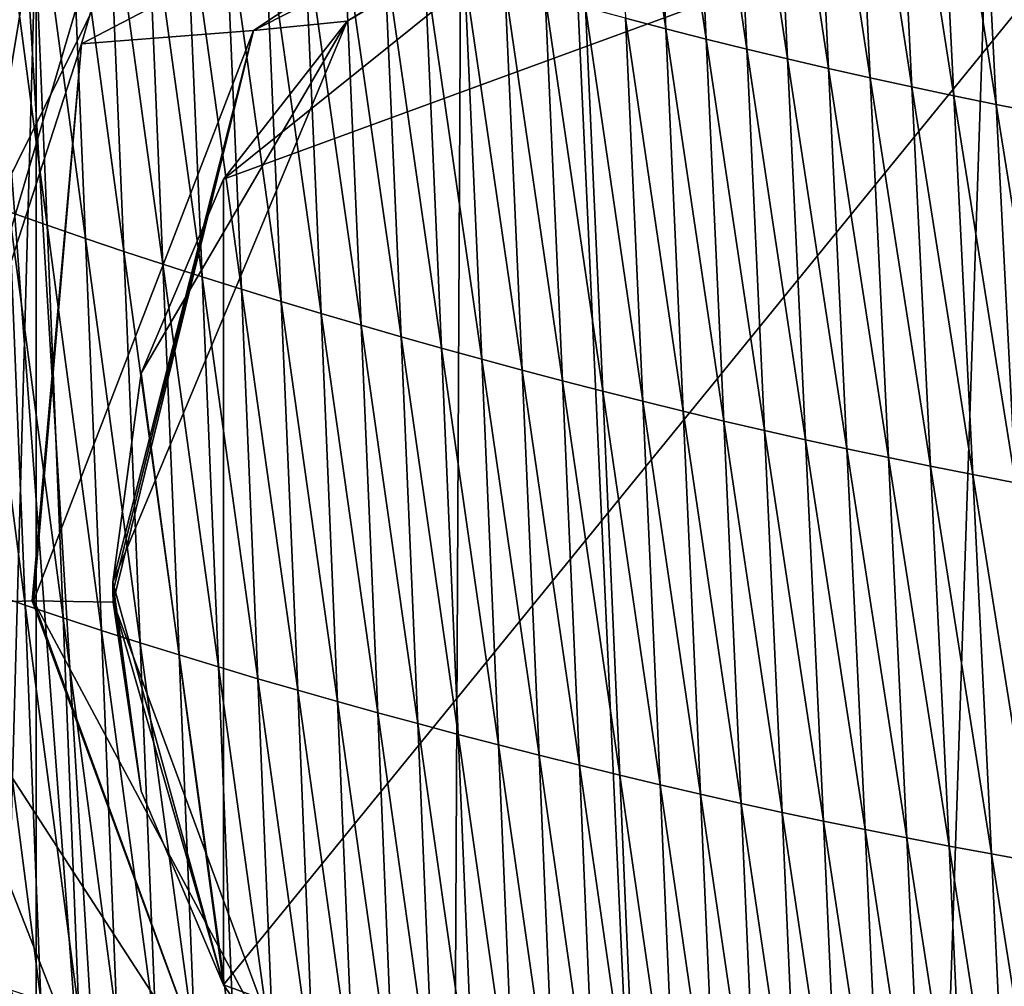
# Model space of a CAD drawing. Extents: x -54 to 446, y -6 to 1400.
# Tile 195 of 254: x -11.63 to -7.58, y 1380.43 to 1384.42. Entities that reach past the tile are written whole.
import ezdxf

# ---------------------------------------------------------------- set-up
doc = ezdxf.new("R2010")
doc.units = 0
doc.header["$LTSCALE"] = 52.148148
for name, color, linetype in [('1141', 7, 'CONTINUOUS'), ('1192', 7, 'CONTINUOUS'), ('1280', 7, 'CONTINUOUS'), ('1281', 7, 'CONTINUOUS'), ('1312', 7, 'CONTINUOUS'), ('1313', 7, 'CONTINUOUS'), ('1378', 7, 'CONTINUOUS'), ('1462', 7, 'CONTINUOUS'), ('1576', 7, 'CONTINUOUS'), ('849', 7, 'CONTINUOUS'), ('892', 7, 'CONTINUOUS'), ('898', 7, 'CONTINUOUS'), ('928', 7, 'CONTINUOUS'), ('929', 7, 'CONTINUOUS'), ('999', 7, 'CONTINUOUS')]:
    doc.layers.add(name, color=color, linetype=linetype)

msp = doc.modelspace()

# ---------------------------------------------------------------- linework, layer by layer
at = {"layer": '1141', "color": 7, "linetype": 'CONTINUOUS'}
for points in [[(-10.794, 1383.7602, -6.5), (-10.794, 1380.4398, -6.5), (-11.1339, 1382.9608, -6.5), (-10.794, 1383.7602, -6.5)], [(-10.794, 1380.4398, -6.5), (-11.25, 1382.1, -6.5), (-11.1339, 1382.9608, -6.5), (-10.794, 1380.4398, -6.5)], [(-10.794, 1380.4398, -6.5), (-11.1339, 1381.2391, -6.5), (-11.25, 1382.1, -6.5), (-10.794, 1380.4398, -6.5)]]:
    msp.add_3dface(points, dxfattribs=at)
at = {"layer": '1192', "color": 7, "linetype": 'CONTINUOUS'}
for points in [[(-6.9368, 1379.0288, -10.5186), (-10.794, 1380.4398, -6.5), (-6.9406, 1385.1725, -10.5161), (-6.9368, 1379.0288, -10.5186)], [(-6.9406, 1385.1725, -10.5161), (-10.794, 1380.4398, -6.5), (-10.794, 1383.7602, -6.5), (-6.9406, 1385.1725, -10.5161)]]:
    msp.add_3dface(points, dxfattribs=at)
at = {"layer": '1280', "color": 7, "linetype": 'CONTINUOUS'}
for points in [[(-11.2497, 1382.0589, -10.1091), (-11.25, 1382.1, -10.1088), (-11.1339, 1381.2391, -6.5), (-11.2497, 1382.0589, -10.1091)], [(-11.1339, 1381.2391, -6.5), (-11.25, 1382.1, -10.1088), (-11.25, 1382.1, -6.5), (-11.1339, 1381.2391, -6.5)], [(-11.249, 1382.0178, -10.1102), (-11.2497, 1382.0589, -10.1091), (-11.1339, 1381.2391, -6.5), (-11.249, 1382.0178, -10.1102)], [(-10.5206, 1380.0484, -11.0118), (-11.249, 1382.0178, -10.1102), (-10.794, 1380.4398, -6.5), (-10.5206, 1380.0484, -11.0118)], [(-10.794, 1380.4398, -6.5), (-11.249, 1382.0178, -10.1102), (-11.1339, 1381.2391, -6.5), (-10.794, 1380.4398, -6.5)], [(-10.5206, 1380.0484, -11.0118), (-10.794, 1380.4398, -6.5), (-6.9368, 1379.0288, -10.5186), (-10.5206, 1380.0484, -11.0118)]]:
    msp.add_3dface(points, dxfattribs=at)
at = {"layer": '1281', "color": 7, "linetype": 'CONTINUOUS'}
for points in [[(-10.284, 1384.4121, -11.2756), (-9.0211, 1385.1854, -12.4909), (-10.794, 1383.7602, -6.5), (-10.284, 1384.4121, -11.2756)], [(-9.0211, 1385.1854, -12.4909), (-6.9406, 1385.1725, -10.5161), (-10.794, 1383.7602, -6.5), (-9.0211, 1385.1854, -12.4909)], [(-11.25, 1382.1, -10.1088), (-10.284, 1384.4121, -11.2756), (-11.25, 1382.1, -6.5), (-11.25, 1382.1, -10.1088)], [(-11.25, 1382.1, -6.5), (-10.284, 1384.4121, -11.2756), (-11.1339, 1382.9608, -6.5), (-11.25, 1382.1, -6.5)], [(-10.284, 1384.4121, -11.2756), (-10.794, 1383.7602, -6.5), (-11.1339, 1382.9608, -6.5), (-10.284, 1384.4121, -11.2756)]]:
    msp.add_3dface(points, dxfattribs=at)
at = {"layer": '1312', "color": 7, "linetype": 'CONTINUOUS'}
for points in [[(-12.5, 1382.1, -6.3048), (-10.7432, 1378.5328, -8.9768), (-12.5, 1382.1, -5), (-12.5, 1382.1, -6.3048)], [(-12.5, 1382.1, -5), (-10.7432, 1378.5328, -8.9768), (-12.26, 1380.6499, -5), (-12.5, 1382.1, -5)], [(-10.7432, 1378.5328, -8.9768), (-11.5655, 1379.3546, -5), (-12.26, 1380.6499, -5), (-10.7432, 1378.5328, -8.9768)]]:
    msp.add_3dface(points, dxfattribs=at)
at = {"layer": '1313', "color": 7, "linetype": 'CONTINUOUS'}
for points in [[(-12.5, 1382.1, -6.3048), (-11.5655, 1384.8454, -5), (-10.7338, 1385.6744, -8.9881), (-12.5, 1382.1, -6.3048)], [(-11.5655, 1384.8454, -5), (-12.5, 1382.1, -6.3048), (-12.2599, 1383.5501, -5), (-11.5655, 1384.8454, -5)]]:
    msp.add_3dface(points, dxfattribs=at)
at = {"layer": '1378', "color": 7, "linetype": 'CONTINUOUS'}
for points in [[(-12.2614, 1395.4279, 6.757), (-9.7708, 1393.9913, 13.5274), (-9.9522, 1357.5035, 9.8465), (-12.2614, 1395.4279, 6.757)], [(-9.7708, 1393.9913, 13.5274), (-7.5549, 1345.8057, 11.7864), (-9.9522, 1357.5035, 9.8465), (-9.7708, 1393.9913, 13.5274)], [(-6.7, 1393.041, 17.2233), (-7.5549, 1345.8057, 11.7864), (-9.7708, 1393.9913, 13.5274), (-6.7, 1393.041, 17.2233)]]:
    msp.add_3dface(points, dxfattribs=at)
at = {"layer": '1462', "color": 7, "linetype": 'CONTINUOUS'}
msp.add_3dface([(-12.2831, 1345.7172, 6.7175), (-12.2614, 1395.4279, 6.757), (-9.9522, 1357.5035, 9.8465), (-12.2831, 1345.7172, 6.7175)], dxfattribs=at)
at = {"layer": '1576', "color": 7, "linetype": 'CONTINUOUS'}
for points in [[(-9.0437, 1385.96, 18.3778), (-9.2089, 1386.0056, 18.2246), (-8.972, 1384.3804, 18.2564), (-9.0437, 1385.96, 18.3778)], [(-8.972, 1384.3804, 18.2564), (-9.2089, 1386.0056, 18.2246), (-9.1376, 1384.4237, 18.1039), (-8.972, 1384.3804, 18.2564)], [(-8.8779, 1385.9155, 18.5261), (-9.0437, 1385.96, 18.3778), (-8.8057, 1384.338, 18.4042), (-8.8779, 1385.9155, 18.5261)], [(-8.8057, 1384.338, 18.4042), (-9.0437, 1385.96, 18.3778), (-8.972, 1384.3804, 18.2564), (-8.8057, 1384.338, 18.4042)], [(-8.7113, 1385.8721, 18.6697), (-8.8779, 1385.9155, 18.5261), (-8.6384, 1384.2967, 18.5471), (-8.7113, 1385.8721, 18.6697)], [(-8.6384, 1384.2967, 18.5471), (-8.8779, 1385.9155, 18.5261), (-8.8057, 1384.338, 18.4042), (-8.6384, 1384.2967, 18.5471)], [(-8.5438, 1385.8296, 18.8087), (-8.7113, 1385.8721, 18.6697), (-8.47, 1384.2564, 18.6855), (-8.5438, 1385.8296, 18.8087)], [(-8.47, 1384.2564, 18.6855), (-8.7113, 1385.8721, 18.6697), (-8.6384, 1384.2967, 18.5471), (-8.47, 1384.2564, 18.6855)], [(-8.3753, 1385.7882, 18.9432), (-8.5438, 1385.8296, 18.8087), (-8.3006, 1384.2171, 18.8194), (-8.3753, 1385.7882, 18.9432)], [(-8.3006, 1384.2171, 18.8194), (-8.5438, 1385.8296, 18.8087), (-8.47, 1384.2564, 18.6855), (-8.3006, 1384.2171, 18.8194)], [(-8.2057, 1385.7477, 19.0735), (-8.3753, 1385.7882, 18.9432), (-8.13, 1384.1787, 18.949), (-8.2057, 1385.7477, 19.0735)], [(-8.13, 1384.1787, 18.949), (-8.3753, 1385.7882, 18.9432), (-8.3006, 1384.2171, 18.8194), (-8.13, 1384.1787, 18.949)], [(-8.0351, 1385.7082, 19.1997), (-8.2057, 1385.7477, 19.0735), (-7.9582, 1384.1412, 19.0745), (-8.0351, 1385.7082, 19.1997)], [(-7.9582, 1384.1412, 19.0745), (-8.2057, 1385.7477, 19.0735), (-8.13, 1384.1787, 18.949), (-7.9582, 1384.1412, 19.0745)], [(-7.8633, 1385.6695, 19.3219), (-8.0351, 1385.7082, 19.1997), (-7.7852, 1384.1045, 19.1961), (-7.8633, 1385.6695, 19.3219)], [(-7.7852, 1384.1045, 19.1961), (-8.0351, 1385.7082, 19.1997), (-7.9582, 1384.1412, 19.0745), (-7.7852, 1384.1045, 19.1961)], [(-7.6902, 1385.6316, 19.4404), (-7.8633, 1385.6695, 19.3219), (-7.6109, 1384.0686, 19.314), (-7.6902, 1385.6316, 19.4404)], [(-7.6109, 1384.0686, 19.314), (-7.8633, 1385.6695, 19.3219), (-7.7852, 1384.1045, 19.1961), (-7.6109, 1384.0686, 19.314)], [(-7.5159, 1385.5946, 19.5554), (-7.6902, 1385.6316, 19.4404), (-7.4353, 1384.0335, 19.4284), (-7.5159, 1385.5946, 19.5554)], [(-7.4353, 1384.0335, 19.4284), (-7.6902, 1385.6316, 19.4404), (-7.6109, 1384.0686, 19.314), (-7.4353, 1384.0335, 19.4284)], [(-11.5876, 1385.1882, 15.2675), (-11.7431, 1385.2465, 15.0372), (-11.5208, 1383.571, 15.1692), (-11.5876, 1385.1882, 15.2675)], [(-11.5208, 1383.571, 15.1692), (-11.7431, 1385.2465, 15.0372), (-11.6767, 1383.6264, 14.9417), (-11.5208, 1383.571, 15.1692)], [(-11.4305, 1385.1308, 15.4921), (-11.5876, 1385.1882, 15.2675), (-11.3633, 1383.5165, 15.3912), (-11.4305, 1385.1308, 15.4921)], [(-11.3633, 1383.5165, 15.3912), (-11.5876, 1385.1882, 15.2675), (-11.5208, 1383.571, 15.1692), (-11.3633, 1383.5165, 15.3912)], [(-11.272, 1385.0743, 15.7111), (-11.4305, 1385.1308, 15.4921), (-11.2043, 1383.4628, 15.6077), (-11.272, 1385.0743, 15.7111)], [(-11.2043, 1383.4628, 15.6077), (-11.4305, 1385.1308, 15.4921), (-11.3633, 1383.5165, 15.3912), (-11.2043, 1383.4628, 15.6077)], [(-11.112, 1385.0188, 15.9246), (-11.272, 1385.0743, 15.7111), (-11.044, 1383.4099, 15.8189), (-11.112, 1385.0188, 15.9246)], [(-11.044, 1383.4099, 15.8189), (-11.272, 1385.0743, 15.7111), (-11.2043, 1383.4628, 15.6077), (-11.044, 1383.4099, 15.8189)], [(-10.9509, 1384.9641, 16.1328), (-11.112, 1385.0188, 15.9246), (-10.8825, 1383.358, 16.0249), (-10.9509, 1384.9641, 16.1328)], [(-10.8825, 1383.358, 16.0249), (-11.112, 1385.0188, 15.9246), (-11.044, 1383.4099, 15.8189), (-10.8825, 1383.358, 16.0249)], [(-10.7887, 1384.9103, 16.3358), (-10.9509, 1384.9641, 16.1328), (-10.72, 1383.3069, 16.2259), (-10.7887, 1384.9103, 16.3358)], [(-10.72, 1383.3069, 16.2259), (-10.9509, 1384.9641, 16.1328), (-10.8825, 1383.358, 16.0249), (-10.72, 1383.3069, 16.2259)], [(-10.6256, 1384.8574, 16.5337), (-10.7887, 1384.9103, 16.3358), (-10.5565, 1383.2567, 16.4218), (-10.6256, 1384.8574, 16.5337)], [(-10.5565, 1383.2567, 16.4218), (-10.7887, 1384.9103, 16.3358), (-10.72, 1383.3069, 16.2259), (-10.5565, 1383.2567, 16.4218)], [(-10.4617, 1384.8055, 16.7266), (-10.6256, 1384.8574, 16.5337), (-10.3923, 1383.2074, 16.613), (-10.4617, 1384.8055, 16.7266)], [(-10.3923, 1383.2074, 16.613), (-10.6256, 1384.8574, 16.5337), (-10.5565, 1383.2567, 16.4218), (-10.3923, 1383.2074, 16.613)], [(-10.2971, 1384.7545, 16.9147), (-10.4617, 1384.8055, 16.7266), (-10.2275, 1383.1589, 16.7995), (-10.2971, 1384.7545, 16.9147)], [(-10.2275, 1383.1589, 16.7995), (-10.4617, 1384.8055, 16.7266), (-10.3923, 1383.2074, 16.613), (-10.2275, 1383.1589, 16.7995)], [(-10.132, 1384.7044, 17.098), (-10.2971, 1384.7545, 16.9147), (-10.0621, 1383.1114, 16.9813), (-10.132, 1384.7044, 17.098)], [(-10.0621, 1383.1114, 16.9813), (-10.2971, 1384.7545, 16.9147), (-10.2275, 1383.1589, 16.7995), (-10.0621, 1383.1114, 16.9813)], [(-9.9665, 1384.6552, 17.2767), (-10.132, 1384.7044, 17.098), (-9.8963, 1383.0647, 17.1587), (-9.9665, 1384.6552, 17.2767)], [(-9.8963, 1383.0647, 17.1587), (-10.132, 1384.7044, 17.098), (-10.0621, 1383.1114, 16.9813), (-9.8963, 1383.0647, 17.1587)], [(-9.8007, 1384.607, 17.4509), (-9.9665, 1384.6552, 17.2767), (-9.7302, 1383.019, 17.3316), (-9.8007, 1384.607, 17.4509)], [(-9.7302, 1383.019, 17.3316), (-9.9665, 1384.6552, 17.2767), (-9.8963, 1383.0647, 17.1587), (-9.7302, 1383.019, 17.3316)], [(-9.6348, 1384.5598, 17.6206), (-9.8007, 1384.607, 17.4509), (-9.564, 1382.9742, 17.5002), (-9.6348, 1384.5598, 17.6206)], [(-9.564, 1382.9742, 17.5002), (-9.8007, 1384.607, 17.4509), (-9.7302, 1383.019, 17.3316), (-9.564, 1382.9742, 17.5002)], [(-9.4689, 1384.5135, 17.7859), (-9.6348, 1384.5598, 17.6206), (-9.3978, 1382.9302, 17.6645), (-9.4689, 1384.5135, 17.7859)], [(-9.3978, 1382.9302, 17.6645), (-9.6348, 1384.5598, 17.6206), (-9.564, 1382.9742, 17.5002), (-9.3978, 1382.9302, 17.6645)], [(-9.3031, 1384.4681, 17.947), (-9.4689, 1384.5135, 17.7859), (-9.2316, 1382.8872, 17.8247), (-9.3031, 1384.4681, 17.947)], [(-9.2316, 1382.8872, 17.8247), (-9.4689, 1384.5135, 17.7859), (-9.3978, 1382.9302, 17.6645), (-9.2316, 1382.8872, 17.8247)], [(-9.1376, 1384.4237, 18.1039), (-9.3031, 1384.4681, 17.947), (-9.0657, 1382.8451, 17.9809), (-9.1376, 1384.4237, 18.1039)], [(-9.0657, 1382.8451, 17.9809), (-9.3031, 1384.4681, 17.947), (-9.2316, 1382.8872, 17.8247), (-9.0657, 1382.8451, 17.9809)], [(-8.972, 1384.3804, 18.2564), (-9.1376, 1384.4237, 18.1039), (-8.8997, 1382.804, 18.1327), (-8.972, 1384.3804, 18.2564)], [(-8.8997, 1382.804, 18.1327), (-9.1376, 1384.4237, 18.1039), (-9.0657, 1382.8451, 17.9809), (-8.8997, 1382.804, 18.1327)], [(-8.8057, 1384.338, 18.4042), (-8.972, 1384.3804, 18.2564), (-8.7328, 1382.7639, 18.2797), (-8.8057, 1384.338, 18.4042)], [(-8.7328, 1382.7639, 18.2797), (-8.972, 1384.3804, 18.2564), (-8.8997, 1382.804, 18.1327), (-8.7328, 1382.7639, 18.2797)], [(-8.6384, 1384.2967, 18.5471), (-8.8057, 1384.338, 18.4042), (-8.5647, 1382.7248, 18.422), (-8.6384, 1384.2967, 18.5471)], [(-8.5647, 1382.7248, 18.422), (-8.8057, 1384.338, 18.4042), (-8.7328, 1382.7639, 18.2797), (-8.5647, 1382.7248, 18.422)], [(-8.47, 1384.2564, 18.6855), (-8.6384, 1384.2967, 18.5471), (-8.3956, 1382.6867, 18.5597), (-8.47, 1384.2564, 18.6855)], [(-8.3956, 1382.6867, 18.5597), (-8.6384, 1384.2967, 18.5471), (-8.5647, 1382.7248, 18.422), (-8.3956, 1382.6867, 18.5597)], [(-8.3006, 1384.2171, 18.8194), (-8.47, 1384.2564, 18.6855), (-8.2252, 1382.6494, 18.693), (-8.3006, 1384.2171, 18.8194)], [(-8.2252, 1382.6494, 18.693), (-8.47, 1384.2564, 18.6855), (-8.3956, 1382.6867, 18.5597), (-8.2252, 1382.6494, 18.693)], [(-8.13, 1384.1787, 18.949), (-8.3006, 1384.2171, 18.8194), (-8.0536, 1382.6131, 18.822), (-8.13, 1384.1787, 18.949)], [(-8.0536, 1382.6131, 18.822), (-8.3006, 1384.2171, 18.8194), (-8.2252, 1382.6494, 18.693), (-8.0536, 1382.6131, 18.822)], [(-7.9582, 1384.1412, 19.0745), (-8.13, 1384.1787, 18.949), (-7.8808, 1382.5777, 18.9469), (-7.9582, 1384.1412, 19.0745)], [(-7.8808, 1382.5777, 18.9469), (-8.13, 1384.1787, 18.949), (-8.0536, 1382.6131, 18.822), (-7.8808, 1382.5777, 18.9469)], [(-7.7852, 1384.1045, 19.1961), (-7.9582, 1384.1412, 19.0745), (-7.7066, 1382.543, 19.0679), (-7.7852, 1384.1045, 19.1961)], [(-7.7066, 1382.543, 19.0679), (-7.9582, 1384.1412, 19.0745), (-7.8808, 1382.5777, 18.9469), (-7.7066, 1382.543, 19.0679)], [(-7.6109, 1384.0686, 19.314), (-7.7852, 1384.1045, 19.1961), (-7.5312, 1382.5092, 19.1851), (-7.6109, 1384.0686, 19.314)], [(-7.5312, 1382.5092, 19.1851), (-7.7852, 1384.1045, 19.1961), (-7.7066, 1382.543, 19.0679), (-7.5312, 1382.5092, 19.1851)], [(-7.4353, 1384.0335, 19.4284), (-7.6109, 1384.0686, 19.314), (-7.3544, 1382.476, 19.2989), (-7.4353, 1384.0335, 19.4284)], [(-7.3544, 1382.476, 19.2989), (-7.6109, 1384.0686, 19.314), (-7.5312, 1382.5092, 19.1851), (-7.3544, 1382.476, 19.2989)], [(-11.6767, 1383.6264, 14.9417), (-11.831, 1383.6826, 14.7084), (-11.611, 1382.005, 14.8441), (-11.6767, 1383.6264, 14.9417)], [(-11.611, 1382.005, 14.8441), (-11.831, 1383.6826, 14.7084), (-11.7656, 1382.0583, 14.6138), (-11.611, 1382.005, 14.8441)], [(-11.5208, 1383.571, 15.1692), (-11.6767, 1383.6264, 14.9417), (-11.4545, 1381.9524, 15.0689), (-11.5208, 1383.571, 15.1692)], [(-11.4545, 1381.9524, 15.0689), (-11.6767, 1383.6264, 14.9417), (-11.611, 1382.005, 14.8441), (-11.4545, 1381.9524, 15.0689)], [(-11.3633, 1383.5165, 15.3912), (-11.5208, 1383.571, 15.1692), (-11.2966, 1381.9007, 15.2882), (-11.3633, 1383.5165, 15.3912)], [(-11.2966, 1381.9007, 15.2882), (-11.5208, 1383.571, 15.1692), (-11.4545, 1381.9524, 15.0689), (-11.2966, 1381.9007, 15.2882)], [(-11.2043, 1383.4628, 15.6077), (-11.3633, 1383.5165, 15.3912), (-11.1373, 1381.8498, 15.5022), (-11.2043, 1383.4628, 15.6077)], [(-11.1373, 1381.8498, 15.5022), (-11.3633, 1383.5165, 15.3912), (-11.2966, 1381.9007, 15.2882), (-11.1373, 1381.8498, 15.5022)], [(-11.044, 1383.4099, 15.8189), (-11.2043, 1383.4628, 15.6077), (-10.9766, 1381.7997, 15.7111), (-11.044, 1383.4099, 15.8189)], [(-10.9766, 1381.7997, 15.7111), (-11.2043, 1383.4628, 15.6077), (-11.1373, 1381.8498, 15.5022), (-10.9766, 1381.7997, 15.7111)], [(-10.8825, 1383.358, 16.0249), (-11.044, 1383.4099, 15.8189), (-10.8148, 1381.7505, 15.9148), (-10.8825, 1383.358, 16.0249)], [(-10.8148, 1381.7505, 15.9148), (-11.044, 1383.4099, 15.8189), (-10.9766, 1381.7997, 15.7111), (-10.8148, 1381.7505, 15.9148)], [(-10.72, 1383.3069, 16.2259), (-10.8825, 1383.358, 16.0249), (-10.652, 1381.7021, 16.1136), (-10.72, 1383.3069, 16.2259)], [(-10.652, 1381.7021, 16.1136), (-10.8825, 1383.358, 16.0249), (-10.8148, 1381.7505, 15.9148), (-10.652, 1381.7021, 16.1136)], [(-10.5565, 1383.2567, 16.4218), (-10.72, 1383.3069, 16.2259), (-10.4883, 1381.6545, 16.3077), (-10.5565, 1383.2567, 16.4218)], [(-10.4883, 1381.6545, 16.3077), (-10.72, 1383.3069, 16.2259), (-10.652, 1381.7021, 16.1136), (-10.4883, 1381.6545, 16.3077)], [(-10.3923, 1383.2074, 16.613), (-10.5565, 1383.2567, 16.4218), (-10.3238, 1381.6078, 16.497), (-10.3923, 1383.2074, 16.613)], [(-10.3238, 1381.6078, 16.497), (-10.5565, 1383.2567, 16.4218), (-10.4883, 1381.6545, 16.3077), (-10.3238, 1381.6078, 16.497)], [(-10.2275, 1383.1589, 16.7995), (-10.3923, 1383.2074, 16.613), (-10.1586, 1381.5619, 16.6818), (-10.2275, 1383.1589, 16.7995)], [(-10.1586, 1381.5619, 16.6818), (-10.3923, 1383.2074, 16.613), (-10.3238, 1381.6078, 16.497), (-10.1586, 1381.5619, 16.6818)], [(-10.0621, 1383.1114, 16.9813), (-10.2275, 1383.1589, 16.7995), (-9.993, 1381.5169, 16.8621), (-10.0621, 1383.1114, 16.9813)], [(-9.993, 1381.5169, 16.8621), (-10.2275, 1383.1589, 16.7995), (-10.1586, 1381.5619, 16.6818), (-9.993, 1381.5169, 16.8621)], [(-9.8963, 1383.0647, 17.1587), (-10.0621, 1383.1114, 16.9813), (-9.8269, 1381.4727, 17.038), (-9.8963, 1383.0647, 17.1587)], [(-9.8269, 1381.4727, 17.038), (-10.0621, 1383.1114, 16.9813), (-9.993, 1381.5169, 16.8621), (-9.8269, 1381.4727, 17.038)], [(-9.7302, 1383.019, 17.3316), (-9.8963, 1383.0647, 17.1587), (-9.6606, 1381.4294, 17.2097), (-9.7302, 1383.019, 17.3316)], [(-9.6606, 1381.4294, 17.2097), (-9.8963, 1383.0647, 17.1587), (-9.8269, 1381.4727, 17.038), (-9.6606, 1381.4294, 17.2097)], [(-9.564, 1382.9742, 17.5002), (-9.7302, 1383.019, 17.3316), (-9.494, 1381.387, 17.3771), (-9.564, 1382.9742, 17.5002)], [(-9.494, 1381.387, 17.3771), (-9.7302, 1383.019, 17.3316), (-9.6606, 1381.4294, 17.2097), (-9.494, 1381.387, 17.3771)], [(-9.3978, 1382.9302, 17.6645), (-9.564, 1382.9742, 17.5002), (-9.3275, 1381.3454, 17.5404), (-9.3978, 1382.9302, 17.6645)], [(-9.3275, 1381.3454, 17.5404), (-9.564, 1382.9742, 17.5002), (-9.494, 1381.387, 17.3771), (-9.3275, 1381.3454, 17.5404)], [(-9.2316, 1382.8872, 17.8247), (-9.3978, 1382.9302, 17.6645), (-9.1609, 1381.3047, 17.6996), (-9.2316, 1382.8872, 17.8247)], [(-9.1609, 1381.3047, 17.6996), (-9.3978, 1382.9302, 17.6645), (-9.3275, 1381.3454, 17.5404), (-9.1609, 1381.3047, 17.6996)], [(-9.0657, 1382.8451, 17.9809), (-9.2316, 1382.8872, 17.8247), (-8.9947, 1381.2649, 17.8549), (-9.0657, 1382.8451, 17.9809)], [(-8.9947, 1381.2649, 17.8549), (-9.2316, 1382.8872, 17.8247), (-9.1609, 1381.3047, 17.6996), (-8.9947, 1381.2649, 17.8549)], [(-8.8997, 1382.804, 18.1327), (-9.0657, 1382.8451, 17.9809), (-8.8282, 1381.226, 18.006), (-8.8997, 1382.804, 18.1327)], [(-8.8282, 1381.226, 18.006), (-9.0657, 1382.8451, 17.9809), (-8.9947, 1381.2649, 17.8549), (-8.8282, 1381.226, 18.006)], [(-8.7328, 1382.7639, 18.2797), (-8.8997, 1382.804, 18.1327), (-8.6607, 1381.1881, 18.1523), (-8.7328, 1382.7639, 18.2797)], [(-8.6607, 1381.1881, 18.1523), (-8.8997, 1382.804, 18.1327), (-8.8282, 1381.226, 18.006), (-8.6607, 1381.1881, 18.1523)], [(-8.5647, 1382.7248, 18.422), (-8.7328, 1382.7639, 18.2797), (-8.492, 1381.1512, 18.2939), (-8.5647, 1382.7248, 18.422)], [(-8.492, 1381.1512, 18.2939), (-8.7328, 1382.7639, 18.2797), (-8.6607, 1381.1881, 18.1523), (-8.492, 1381.1512, 18.2939)], [(-8.3956, 1382.6867, 18.5597), (-8.5647, 1382.7248, 18.422), (-8.322, 1381.1152, 18.4309), (-8.3956, 1382.6867, 18.5597)], [(-8.322, 1381.1152, 18.4309), (-8.5647, 1382.7248, 18.422), (-8.492, 1381.1512, 18.2939), (-8.322, 1381.1152, 18.4309)], [(-8.2252, 1382.6494, 18.693), (-8.3956, 1382.6867, 18.5597), (-8.1508, 1381.0801, 18.5635), (-8.2252, 1382.6494, 18.693)], [(-8.1508, 1381.0801, 18.5635), (-8.3956, 1382.6867, 18.5597), (-8.322, 1381.1152, 18.4309), (-8.1508, 1381.0801, 18.5635)], [(-8.0536, 1382.6131, 18.822), (-8.2252, 1382.6494, 18.693), (-7.9783, 1381.0458, 18.6919), (-8.0536, 1382.6131, 18.822)], [(-7.9783, 1381.0458, 18.6919), (-8.2252, 1382.6494, 18.693), (-8.1508, 1381.0801, 18.5635), (-7.9783, 1381.0458, 18.6919)], [(-7.8808, 1382.5777, 18.9469), (-8.0536, 1382.6131, 18.822), (-7.8045, 1381.0124, 18.8161), (-7.8808, 1382.5777, 18.9469)], [(-7.8045, 1381.0124, 18.8161), (-8.0536, 1382.6131, 18.822), (-7.9783, 1381.0458, 18.6919), (-7.8045, 1381.0124, 18.8161)], [(-7.7066, 1382.543, 19.0679), (-7.8808, 1382.5777, 18.9469), (-7.6293, 1380.9798, 18.9365), (-7.7066, 1382.543, 19.0679)], [(-7.6293, 1380.9798, 18.9365), (-7.8808, 1382.5777, 18.9469), (-7.8045, 1381.0124, 18.8161), (-7.6293, 1380.9798, 18.9365)], [(-7.5312, 1382.5092, 19.1851), (-7.7066, 1382.543, 19.0679), (-7.4528, 1380.9479, 19.0532), (-7.5312, 1382.5092, 19.1851)], [(-7.4528, 1380.9479, 19.0532), (-7.7066, 1382.543, 19.0679), (-7.6293, 1380.9798, 18.9365), (-7.4528, 1380.9479, 19.0532)], [(-11.611, 1382.005, 14.8441), (-11.7656, 1382.0583, 14.6138), (-11.5467, 1380.3782, 14.7441), (-11.611, 1382.005, 14.8441)], [(-11.5467, 1380.3782, 14.7441), (-11.7656, 1382.0583, 14.6138), (-11.7018, 1380.4287, 14.5167), (-11.5467, 1380.3782, 14.7441)], [(-11.4545, 1381.9524, 15.0689), (-11.611, 1382.005, 14.8441), (-11.3899, 1380.3284, 14.966), (-11.4545, 1381.9524, 15.0689)], [(-11.3899, 1380.3284, 14.966), (-11.611, 1382.005, 14.8441), (-11.5467, 1380.3782, 14.7441), (-11.3899, 1380.3284, 14.966)], [(-11.2966, 1381.9007, 15.2882), (-11.4545, 1381.9524, 15.0689), (-11.2317, 1380.2795, 15.1826), (-11.2966, 1381.9007, 15.2882)], [(-11.2317, 1380.2795, 15.1826), (-11.4545, 1381.9524, 15.0689), (-11.3899, 1380.3284, 14.966), (-11.2317, 1380.2795, 15.1826)], [(-11.1373, 1381.8498, 15.5022), (-11.2966, 1381.9007, 15.2882), (-11.072, 1380.2313, 15.394), (-11.1373, 1381.8498, 15.5022)], [(-11.072, 1380.2313, 15.394), (-11.2966, 1381.9007, 15.2882), (-11.2317, 1380.2795, 15.1826), (-11.072, 1380.2313, 15.394)], [(-10.9766, 1381.7997, 15.7111), (-11.1373, 1381.8498, 15.5022), (-10.9111, 1380.1839, 15.6004), (-10.9766, 1381.7997, 15.7111)], [(-10.9111, 1380.1839, 15.6004), (-11.1373, 1381.8498, 15.5022), (-11.072, 1380.2313, 15.394), (-10.9111, 1380.1839, 15.6004)], [(-10.8148, 1381.7505, 15.9148), (-10.9766, 1381.7997, 15.7111), (-10.749, 1380.1372, 15.8019), (-10.8148, 1381.7505, 15.9148)], [(-10.749, 1380.1372, 15.8019), (-10.9766, 1381.7997, 15.7111), (-10.9111, 1380.1839, 15.6004), (-10.749, 1380.1372, 15.8019)], [(-10.652, 1381.7021, 16.1136), (-10.8148, 1381.7505, 15.9148), (-10.5859, 1380.0914, 15.9986), (-10.652, 1381.7021, 16.1136)], [(-10.5859, 1380.0914, 15.9986), (-10.8148, 1381.7505, 15.9148), (-10.749, 1380.1372, 15.8019), (-10.5859, 1380.0914, 15.9986)], [(-10.4883, 1381.6545, 16.3077), (-10.652, 1381.7021, 16.1136), (-10.422, 1380.0464, 16.1906), (-10.4883, 1381.6545, 16.3077)], [(-10.422, 1380.0464, 16.1906), (-10.652, 1381.7021, 16.1136), (-10.5859, 1380.0914, 15.9986), (-10.422, 1380.0464, 16.1906)], [(-10.3238, 1381.6078, 16.497), (-10.4883, 1381.6545, 16.3077), (-10.2573, 1380.0022, 16.3781), (-10.3238, 1381.6078, 16.497)], [(-10.2573, 1380.0022, 16.3781), (-10.4883, 1381.6545, 16.3077), (-10.422, 1380.0464, 16.1906), (-10.2573, 1380.0022, 16.3781)], [(-10.1586, 1381.5619, 16.6818), (-10.3238, 1381.6078, 16.497), (-10.0919, 1379.9588, 16.5611), (-10.1586, 1381.5619, 16.6818)], [(-10.0919, 1379.9588, 16.5611), (-10.3238, 1381.6078, 16.497), (-10.2573, 1380.0022, 16.3781), (-10.0919, 1379.9588, 16.5611)], [(-9.993, 1381.5169, 16.8621), (-10.1586, 1381.5619, 16.6818), (-9.926, 1379.9162, 16.7398), (-9.993, 1381.5169, 16.8621)], [(-9.926, 1379.9162, 16.7398), (-10.1586, 1381.5619, 16.6818), (-10.0919, 1379.9588, 16.5611), (-9.926, 1379.9162, 16.7398)], [(-9.8269, 1381.4727, 17.038), (-9.993, 1381.5169, 16.8621), (-9.7597, 1379.8745, 16.9143), (-9.8269, 1381.4727, 17.038)], [(-9.7597, 1379.8745, 16.9143), (-9.993, 1381.5169, 16.8621), (-9.926, 1379.9162, 16.7398), (-9.7597, 1379.8745, 16.9143)], [(-9.6606, 1381.4294, 17.2097), (-9.8269, 1381.4727, 17.038), (-9.5931, 1379.8336, 17.0845), (-9.6606, 1381.4294, 17.2097)], [(-9.5931, 1379.8336, 17.0845), (-9.8269, 1381.4727, 17.038), (-9.7597, 1379.8745, 16.9143), (-9.5931, 1379.8336, 17.0845)], [(-9.494, 1381.387, 17.3771), (-9.6606, 1381.4294, 17.2097), (-9.4263, 1379.7935, 17.2507), (-9.494, 1381.387, 17.3771)], [(-9.4263, 1379.7935, 17.2507), (-9.6606, 1381.4294, 17.2097), (-9.5931, 1379.8336, 17.0845), (-9.4263, 1379.7935, 17.2507)], [(-9.3275, 1381.3454, 17.5404), (-9.494, 1381.387, 17.3771), (-9.2594, 1379.7542, 17.4129), (-9.3275, 1381.3454, 17.5404)], [(-9.2594, 1379.7542, 17.4129), (-9.494, 1381.387, 17.3771), (-9.4263, 1379.7935, 17.2507), (-9.2594, 1379.7542, 17.4129)], [(-9.1609, 1381.3047, 17.6996), (-9.3275, 1381.3454, 17.5404), (-9.0926, 1379.7157, 17.5711), (-9.1609, 1381.3047, 17.6996)], [(-9.0926, 1379.7157, 17.5711), (-9.3275, 1381.3454, 17.5404), (-9.2594, 1379.7542, 17.4129), (-9.0926, 1379.7157, 17.5711)], [(-8.9947, 1381.2649, 17.8549), (-9.1609, 1381.3047, 17.6996), (-8.9259, 1379.6781, 17.7255), (-8.9947, 1381.2649, 17.8549)], [(-8.9259, 1379.6781, 17.7255), (-9.1609, 1381.3047, 17.6996), (-9.0926, 1379.7157, 17.5711), (-8.9259, 1379.6781, 17.7255)], [(-8.8282, 1381.226, 18.006), (-8.9947, 1381.2649, 17.8549), (-8.759, 1379.6414, 17.8757), (-8.8282, 1381.226, 18.006)], [(-8.759, 1379.6414, 17.8757), (-8.9947, 1381.2649, 17.8549), (-8.9259, 1379.6781, 17.7255), (-8.759, 1379.6414, 17.8757)], [(-8.6607, 1381.1881, 18.1523), (-8.8282, 1381.226, 18.006), (-8.591, 1379.6056, 18.0212), (-8.6607, 1381.1881, 18.1523)], [(-8.591, 1379.6056, 18.0212), (-8.8282, 1381.226, 18.006), (-8.759, 1379.6414, 17.8757), (-8.591, 1379.6056, 18.0212)], [(-8.492, 1381.1512, 18.2939), (-8.6607, 1381.1881, 18.1523), (-8.4217, 1379.5708, 18.1621), (-8.492, 1381.1512, 18.2939)], [(-8.4217, 1379.5708, 18.1621), (-8.6607, 1381.1881, 18.1523), (-8.591, 1379.6056, 18.0212), (-8.4217, 1379.5708, 18.1621)], [(-8.322, 1381.1152, 18.4309), (-8.492, 1381.1512, 18.2939), (-8.2511, 1379.5368, 18.2984), (-8.322, 1381.1152, 18.4309)], [(-8.2511, 1379.5368, 18.2984), (-8.492, 1381.1512, 18.2939), (-8.4217, 1379.5708, 18.1621), (-8.2511, 1379.5368, 18.2984)], [(-8.1508, 1381.0801, 18.5635), (-8.322, 1381.1152, 18.4309), (-8.0791, 1379.5038, 18.4303), (-8.1508, 1381.0801, 18.5635)], [(-8.0791, 1379.5038, 18.4303), (-8.322, 1381.1152, 18.4309), (-8.2511, 1379.5368, 18.2984), (-8.0791, 1379.5038, 18.4303)], [(-7.9783, 1381.0458, 18.6919), (-8.1508, 1381.0801, 18.5635), (-7.9057, 1379.4715, 18.558), (-7.9783, 1381.0458, 18.6919)], [(-7.9057, 1379.4715, 18.558), (-8.1508, 1381.0801, 18.5635), (-8.0791, 1379.5038, 18.4303), (-7.9057, 1379.4715, 18.558)], [(-7.8045, 1381.0124, 18.8161), (-7.9783, 1381.0458, 18.6919), (-7.731, 1379.4401, 18.6816), (-7.8045, 1381.0124, 18.8161)], [(-7.731, 1379.4401, 18.6816), (-7.9783, 1381.0458, 18.6919), (-7.9057, 1379.4715, 18.558), (-7.731, 1379.4401, 18.6816)], [(-7.6293, 1380.9798, 18.9365), (-7.8045, 1381.0124, 18.8161), (-7.5549, 1379.4093, 18.8013), (-7.6293, 1380.9798, 18.9365)], [(-7.5549, 1379.4093, 18.8013), (-7.8045, 1381.0124, 18.8161), (-7.731, 1379.4401, 18.6816), (-7.5549, 1379.4093, 18.8013)], [(-7.4528, 1380.9479, 19.0532), (-7.6293, 1380.9798, 18.9365), (-7.3775, 1379.3793, 18.9174), (-7.4528, 1380.9479, 19.0532)], [(-7.3775, 1379.3793, 18.9174), (-7.6293, 1380.9798, 18.9365), (-7.5549, 1379.4093, 18.8013), (-7.3775, 1379.3793, 18.9174)]]:
    msp.add_3dface(points, dxfattribs=at)
at = {"layer": '849', "color": 7, "linetype": 'CONTINUOUS'}
for points in [[(-11.5655, 1384.8454, -5), (-12.2599, 1383.5501, -5), (-12.5, 1382.1, -5), (-11.5655, 1384.8454, -5)], [(-11.5655, 1384.8454, -5), (-12.5, 1382.1, -5), (-12.26, 1380.6499, -5), (-11.5655, 1384.8454, -5)], [(-11.5655, 1379.3546, -5), (-11.5655, 1384.8454, -5), (-12.26, 1380.6499, -5), (-11.5655, 1379.3546, -5)]]:
    msp.add_3dface(points, dxfattribs=at)
at = {"layer": '892', "color": 7, "linetype": 'CONTINUOUS'}
for points in [[(-13, 1397.2565, -5.1962), (-12.5, 1382.1, -6.3048), (-10.7338, 1385.6744, -8.9881), (-13, 1397.2565, -5.1962)], [(-10.7432, 1378.5328, -8.9768), (-12.5, 1382.1, -6.3048), (-10.7338, 1366.1744, -8.9881), (-10.7432, 1378.5328, -8.9768)], [(-12.5, 1382.1, -6.3048), (-12.5, 1362.6, -6.3048), (-10.7338, 1366.1744, -8.9881), (-12.5, 1382.1, -6.3048)]]:
    msp.add_3dface(points, dxfattribs=at)
at = {"layer": '898', "color": 7, "linetype": 'CONTINUOUS'}
for points in [[(-12.6, 1347.2556, 0), (-8.9091, 1347.1001, 8.9099), (-12.0607, 1389, 3.647), (-12.6, 1347.2556, 0)], [(-12.6, 1347.2556, 0), (-11.8575, 1389, -4.2614), (-11.5655, 1384.8454, -5), (-12.6, 1347.2556, 0)], [(-12.0607, 1389, 3.647), (-8.9091, 1347.1001, 8.9099), (-7.5108, 1389, 10.1167), (-12.0607, 1389, 3.647)], [(-8.9091, 1347.1001, 8.9099), (0, 1347.0357, 12.6), (-7.5108, 1389, 10.1167), (-8.9091, 1347.1001, 8.9099)], [(-12.6, 1347.2556, 0), (-11.5655, 1384.8454, -5), (-11.5655, 1379.3546, -5), (-12.6, 1347.2556, 0)]]:
    msp.add_3dface(points, dxfattribs=at)
at = {"layer": '928', "color": 7, "linetype": 'CONTINUOUS'}
for points in [[(-11.379, 1384.3185, -11.248), (-8.4496, 1385.8453, -13.5869), (-10.6705, 1384.3728, -11.5901), (-11.379, 1384.3185, -11.248)], [(-10.6705, 1384.3728, -11.5901), (-8.4496, 1385.8453, -13.5869), (-8.4885, 1385.4753, -13.3799), (-10.6705, 1384.3728, -11.5901)], [(-10.6705, 1384.3728, -11.5901), (-8.4885, 1385.4753, -13.3799), (-10.284, 1384.4121, -11.2756), (-10.6705, 1384.3728, -11.5901)], [(-10.284, 1384.4121, -11.2756), (-8.4885, 1385.4753, -13.3799), (-9.0211, 1385.1854, -12.4909), (-10.284, 1384.4121, -11.2756)], [(-11.25, 1382.1, -10.1088), (-10.6705, 1384.3728, -11.5901), (-10.284, 1384.4121, -11.2756), (-11.25, 1382.1, -10.1088)], [(-11.5765, 1382.0233, -10.5792), (-11.379, 1384.3185, -11.248), (-10.6705, 1384.3728, -11.5901), (-11.5765, 1382.0233, -10.5792)], [(-11.249, 1382.0178, -10.1102), (-11.5765, 1382.0233, -10.5792), (-10.6705, 1384.3728, -11.5901), (-11.249, 1382.0178, -10.1102)], [(-11.2497, 1382.0589, -10.1091), (-10.6705, 1384.3728, -11.5901), (-11.25, 1382.1, -10.1088), (-11.2497, 1382.0589, -10.1091)], [(-11.249, 1382.0178, -10.1102), (-10.6705, 1384.3728, -11.5901), (-11.2497, 1382.0589, -10.1091), (-11.249, 1382.0178, -10.1102)], [(-12.1278, 1382.0052, -10.4363), (-11.379, 1384.3185, -11.248), (-11.5832, 1382.0232, -10.5817), (-12.1278, 1382.0052, -10.4363)], [(-11.379, 1384.3185, -11.248), (-11.5765, 1382.0233, -10.5792), (-11.5832, 1382.0232, -10.5817), (-11.379, 1384.3185, -11.248)]]:
    msp.add_3dface(points, dxfattribs=at)
at = {"layer": '929', "color": 7, "linetype": 'CONTINUOUS'}
for points in [[(-10.8528, 1380.0429, -11.3831), (-12.1278, 1382.0052, -10.4363), (-11.5832, 1382.0232, -10.5817), (-10.8528, 1380.0429, -11.3831)], [(-11.2205, 1379.686, -11.4062), (-12.1278, 1382.0052, -10.4363), (-10.8528, 1380.0429, -11.3831), (-11.2205, 1379.686, -11.4062)], [(-11.5765, 1382.0233, -10.5792), (-10.8528, 1380.0429, -11.3831), (-11.5832, 1382.0232, -10.5817), (-11.5765, 1382.0233, -10.5792)], [(-10.8528, 1380.0429, -11.3831), (-11.5765, 1382.0233, -10.5792), (-10.5206, 1380.0484, -11.0118), (-10.8528, 1380.0429, -11.3831)], [(-10.5206, 1380.0484, -11.0118), (-11.5765, 1382.0233, -10.5792), (-11.249, 1382.0178, -10.1102), (-10.5206, 1380.0484, -11.0118)]]:
    msp.add_3dface(points, dxfattribs=at)
at = {"layer": '999', "color": 7, "linetype": 'CONTINUOUS'}
for points in [[(-12.8001, 1399.2398, -9.5999), (-7, 1399.3898, -14.3875), (-12.1278, 1382.0052, -10.4363), (-12.8001, 1399.2398, -9.5999)], [(-12.1278, 1382.0052, -10.4363), (-7, 1399.3898, -14.3875), (-11.379, 1384.3185, -11.248), (-12.1278, 1382.0052, -10.4363)], [(-11.379, 1384.3185, -11.248), (-7, 1399.3898, -14.3875), (-8.4496, 1385.8453, -13.5869), (-11.379, 1384.3185, -11.248)], [(-12.1278, 1382.0052, -10.4363), (-11.2205, 1379.686, -11.4062), (-12.1278, 1362.5052, -10.4363), (-12.1278, 1382.0052, -10.4363)]]:
    msp.add_3dface(points, dxfattribs=at)

doc.saveas('drawing.dxf')
